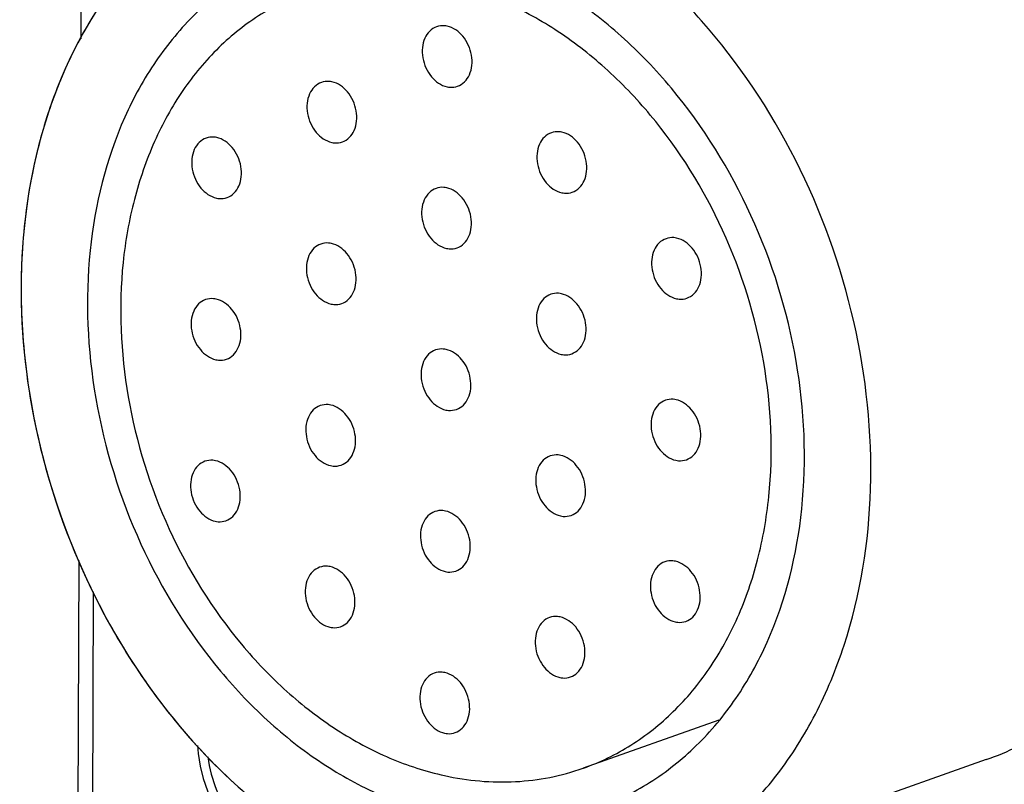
# Model space of a CAD drawing. Header units: millimetres. Extents: x 0 to 841, y 0 to 595.
# Tile 33 of 59: x 658 to 682, y 464 to 482. Entities that reach past the tile are written whole.
import ezdxf

# ---------------------------------------------------------------- set-up
doc = ezdxf.new("R2010")
doc.units = ezdxf.units.MM
doc.header["$LTSCALE"] = 65.395
for name, color, linetype in [('3D-TOPRH-WS-SHAPE', 7, 'CONTINUOUS'), ('BODY_CASE-WS-SHAPE', 7, 'CONTINUOUS'), ('SIDE_CASE-WS-RH-SHAPE', 7, 'CONTINUOUS'), ('SRC2A21-26S-SHAPE', 7, 'CONTINUOUS')]:
    doc.layers.add(name, color=color, linetype=linetype)

msp = doc.modelspace()

# ---------------------------------------------------------------- linework, layer by layer
at = {"layer": '3D-TOPRH-WS-SHAPE', "color": 7, "linetype": 'Continuous'}
for p, q in [((660.057, 547.036), (659.82, 481.996)), ((659.774, 469.591), (659.654, 436.739)), ((660.118, 468.845), (660, 436.528)), ((675, 465.787), (671.772, 464.647)), ((681.362, 464.852), (676.705, 463.208)), ((671.772, 464.647), (671.78, 464.65))]:
    msp.add_line(p, q, dxfattribs=at)
msp.add_lwpolyline([(662.599, 465.188), (662.613, 464.999), (662.662, 464.699), (662.737, 464.402), (662.836, 464.11), (662.958, 463.827), (663.103, 463.557), (663.269, 463.302), (663.453, 463.066), (663.654, 462.851), (663.87, 462.658), (664.097, 462.492), (664.335, 462.351), (664.58, 462.239), (664.829, 462.156), (664.944, 462.128)], dxfattribs=at)
for points, knots in [([(681.362, 464.852), (681.878, 465.035), (682.884, 465.522), (684.213, 466.579), (685.335, 467.929), (686.536, 470.11), (687.165, 472.672), (687.242, 475.362), (686.94, 478.18), (685.875, 481.608), (683.997, 484.639), (682.096, 486.623), (680.543, 487.822), (678.891, 488.713), (677.725, 489.094), (677.144, 489.221)], [0, 0, 0, 0, 0.052839, 0.106742, 0.162598, 0.221, 0.34573, 0.412015, 0.48009, 0.618333, 0.754291, 0.819699, 0.882566, 0.942662, 1, 1, 1, 1]), ([(673.99, 462.378), (674.448, 462.64), (675.324, 463.273), (676.441, 464.483), (677.352, 465.933), (678.278, 468.174), (678.784, 471.366), (678.363, 475.336), (676.984, 479.16), (675.113, 481.964), (673.271, 483.789), (671.783, 484.891), (670.209, 485.712), (669.104, 486.067), (668.554, 486.187)], [0, 0, 0, 0, 0.053161, 0.107986, 0.165083, 0.22477, 0.35147, 0.485955, 0.623189, 0.757345, 0.821799, 0.883804, 0.943205, 1, 1, 1, 1]), ([(664.247, 485.958), (663.795, 485.798), (662.914, 485.386), (661.724, 484.518), (660.684, 483.418), (659.818, 482.112), (659.143, 480.63), (658.506, 478.427), (658.271, 475.414), (658.854, 471.752), (660.242, 468.268), (662.322, 465.251), (664.133, 463.656), (665.102, 463.027)], [0, 0, 0, 0, 0.052358, 0.105533, 0.16023, 0.216977, 0.27608, 0.337618, 0.467049, 0.602637, 0.73982, 0.873651, 1, 1, 1, 1]), ([(672.105, 463.705), (672.541, 463.858), (673.39, 464.27), (674.511, 465.161), (675.458, 466.3), (676.471, 468.141), (677.145, 470.886), (676.984, 474.395), (675.913, 477.841), (674.329, 480.399), (672.725, 482.073), (671.415, 483.085), (670.02, 483.837), (669.037, 484.158), (668.547, 484.265)], [0, 0, 0, 0, 0.052856, 0.106776, 0.162649, 0.221069, 0.345838, 0.479927, 0.618213, 0.754214, 0.819643, 0.882529, 0.942644, 1, 1, 1, 1]), ([(664.913, 484.072), (664.477, 483.918), (663.628, 483.506), (662.507, 482.615), (661.56, 481.476), (660.547, 479.635), (659.873, 476.89), (660.034, 473.381), (661.105, 469.935), (662.689, 467.377), (664.293, 465.703), (665.603, 464.691), (666.998, 463.939), (667.981, 463.618), (668.471, 463.511)], [0, 0, 0, 0, 0.052856, 0.106776, 0.162649, 0.221069, 0.345838, 0.479927, 0.618213, 0.754214, 0.819643, 0.882529, 0.942644, 1, 1, 1, 1]), ([(671.78, 464.65), (672.175, 464.79), (672.943, 465.164), (673.96, 465.973), (674.817, 467.007), (675.492, 468.235), (675.966, 469.619), (676.322, 471.654), (676.199, 474.357), (675.225, 477.481), (673.786, 479.801), (672.331, 481.318), (671.143, 482.235), (669.879, 482.916), (668.988, 483.207), (668.543, 483.304)], [0, 0, 0, 0, 0.052805, 0.106685, 0.162531, 0.220943, 0.282172, 0.346139, 0.480295, 0.618579, 0.754477, 0.819833, 0.882656, 0.942694, 1, 1, 1, 1]), ([(665.246, 483.129), (664.85, 482.989), (664.081, 482.616), (663.063, 481.808), (662.205, 480.775), (661.529, 479.548), (661.053, 478.163), (660.696, 476.129), (660.818, 473.424), (661.792, 470.298), (663.23, 467.977), (664.686, 466.459), (665.874, 465.542), (667.138, 464.86), (668.03, 464.569), (668.475, 464.472)], [0, 0, 0, 0, 0.052805, 0.106679, 0.162517, 0.220919, 0.282139, 0.346099, 0.480251, 0.618542, 0.754453, 0.819817, 0.882646, 0.94269, 1, 1, 1, 1]), ([(668.54, 482.296), (668.518, 482.3), (668.434, 482.313), (668.347, 482.303), (668.287, 482.282)], [0, 0, 0, 0, 0.257691, 1, 1, 1, 1]), ([(668.787, 480.868), (668.848, 480.889), (668.964, 480.964), (669.082, 481.143), (669.137, 481.366), (669.126, 481.61), (669.051, 481.85), (668.887, 482.118), (668.683, 482.264), (668.54, 482.296)], [0, 0, 0, 0, 0.106687, 0.22107, 0.346498, 0.481295, 0.620314, 0.757038, 1, 1, 1, 1]), ([(668.287, 482.282), (668.227, 482.261), (668.11, 482.186), (667.992, 482.007), (667.938, 481.784), (667.948, 481.54), (668.023, 481.3), (668.188, 481.032), (668.391, 480.886), (668.534, 480.854)], [0, 0, 0, 0, 0.106687, 0.22107, 0.346498, 0.481295, 0.620314, 0.757038, 1, 1, 1, 1]), ([(665.545, 480.959), (665.484, 480.937), (665.367, 480.862), (665.25, 480.683), (665.195, 480.46), (665.206, 480.216), (665.281, 479.977), (665.445, 479.709), (665.649, 479.562), (665.792, 479.531)], [0, 0, 0, 0, 0.106687, 0.22107, 0.346498, 0.481295, 0.620314, 0.757038, 1, 1, 1, 1]), ([(665.797, 480.972), (665.776, 480.977), (665.692, 480.99), (665.604, 480.98), (665.545, 480.959)], [0, 0, 0, 0, 0.257691, 1, 1, 1, 1]), ([(666.045, 479.544), (666.105, 479.566), (666.222, 479.64), (666.34, 479.819), (666.394, 480.043), (666.384, 480.286), (666.308, 480.526), (666.144, 480.794), (665.941, 480.941), (665.797, 480.972)], [0, 0, 0, 0, 0.106687, 0.22107, 0.346498, 0.481295, 0.620314, 0.757038, 1, 1, 1, 1]), ([(668.534, 480.854), (668.556, 480.85), (668.64, 480.837), (668.727, 480.847), (668.787, 480.868)], [0, 0, 0, 0, 0.257691, 1, 1, 1, 1]), ([(671.016, 479.762), (670.955, 479.741), (670.838, 479.666), (670.72, 479.487), (670.666, 479.264), (670.677, 479.02), (670.752, 478.78), (670.916, 478.512), (671.119, 478.366), (671.263, 478.334)], [0, 0, 0, 0, 0.106687, 0.22107, 0.346498, 0.481295, 0.620314, 0.757038, 1, 1, 1, 1]), ([(671.268, 479.776), (671.247, 479.78), (671.163, 479.793), (671.075, 479.783), (671.016, 479.762)], [0, 0, 0, 0, 0.257691, 1, 1, 1, 1]), ([(671.515, 478.348), (671.576, 478.369), (671.693, 478.444), (671.81, 478.623), (671.865, 478.846), (671.854, 479.09), (671.779, 479.33), (671.615, 479.598), (671.411, 479.744), (671.268, 479.776)], [0, 0, 0, 0, 0.106687, 0.22107, 0.346498, 0.481295, 0.620314, 0.757038, 1, 1, 1, 1]), ([(662.803, 479.635), (662.742, 479.614), (662.625, 479.539), (662.508, 479.36), (662.453, 479.136), (662.464, 478.893), (662.539, 478.653), (662.703, 478.385), (662.906, 478.238), (663.05, 478.207)], [0, 0, 0, 0, 0.106687, 0.22107, 0.346498, 0.481295, 0.620314, 0.757038, 1, 1, 1, 1]), ([(663.055, 479.648), (663.034, 479.653), (662.95, 479.666), (662.862, 479.656), (662.803, 479.635)], [0, 0, 0, 0, 0.257691, 1, 1, 1, 1]), ([(663.302, 478.221), (663.363, 478.242), (663.48, 478.317), (663.597, 478.496), (663.652, 478.719), (663.641, 478.963), (663.566, 479.203), (663.402, 479.47), (663.199, 479.617), (663.055, 479.648)], [0, 0, 0, 0, 0.106687, 0.22107, 0.346498, 0.481295, 0.620314, 0.757038, 1, 1, 1, 1]), ([(665.792, 479.531), (665.814, 479.526), (665.897, 479.513), (665.985, 479.523), (666.045, 479.544)], [0, 0, 0, 0, 0.257691, 1, 1, 1, 1]), ([(668.273, 478.439), (668.213, 478.417), (668.096, 478.343), (667.978, 478.164), (667.923, 477.94), (667.934, 477.696), (668.009, 477.457), (668.174, 477.189), (668.377, 477.042), (668.52, 477.011)], [0, 0, 0, 0, 0.106687, 0.22107, 0.346498, 0.481295, 0.620314, 0.757038, 1, 1, 1, 1]), ([(668.526, 478.452), (668.504, 478.457), (668.42, 478.47), (668.333, 478.46), (668.273, 478.439)], [0, 0, 0, 0, 0.257691, 1, 1, 1, 1]), ([(668.773, 477.024), (668.834, 477.046), (668.95, 477.121), (669.068, 477.3), (669.123, 477.523), (669.112, 477.767), (669.037, 478.006), (668.873, 478.274), (668.669, 478.421), (668.526, 478.452)], [0, 0, 0, 0, 0.106687, 0.22107, 0.346498, 0.481295, 0.620314, 0.757038, 1, 1, 1, 1]), ([(671.263, 478.334), (671.284, 478.33), (671.368, 478.317), (671.456, 478.327), (671.515, 478.348)], [0, 0, 0, 0, 0.257691, 1, 1, 1, 1]), ([(663.05, 478.207), (663.071, 478.202), (663.155, 478.19), (663.243, 478.2), (663.302, 478.221)], [0, 0, 0, 0, 0.257691, 1, 1, 1, 1]), ([(665.783, 477.129), (665.762, 477.133), (665.678, 477.146), (665.59, 477.136), (665.531, 477.115)], [0, 0, 0, 0, 0.257691, 1, 1, 1, 1]), ([(673.744, 477.242), (673.683, 477.221), (673.566, 477.146), (673.449, 476.967), (673.394, 476.744), (673.405, 476.5), (673.48, 476.26), (673.644, 475.993), (673.848, 475.846), (673.991, 475.815)], [0, 0, 0, 0, 0.106687, 0.22107, 0.346498, 0.481295, 0.620314, 0.757038, 1, 1, 1, 1]), ([(673.996, 477.256), (673.975, 477.261), (673.891, 477.274), (673.803, 477.263), (673.744, 477.242)], [0, 0, 0, 0, 0.257691, 1, 1, 1, 1]), ([(674.243, 475.828), (674.304, 475.85), (674.421, 475.924), (674.539, 476.103), (674.593, 476.327), (674.582, 476.57), (674.507, 476.81), (674.343, 477.078), (674.14, 477.225), (673.996, 477.256)], [0, 0, 0, 0, 0.106687, 0.22107, 0.346498, 0.481295, 0.620314, 0.757038, 1, 1, 1, 1]), ([(665.531, 477.115), (665.47, 477.094), (665.353, 477.019), (665.236, 476.84), (665.181, 476.617), (665.192, 476.373), (665.267, 476.133), (665.431, 475.865), (665.635, 475.719), (665.778, 475.687)], [0, 0, 0, 0, 0.106687, 0.22107, 0.346498, 0.481295, 0.620314, 0.757038, 1, 1, 1, 1]), ([(666.03, 475.701), (666.091, 475.722), (666.208, 475.797), (666.326, 475.976), (666.38, 476.199), (666.369, 476.443), (666.294, 476.683), (666.13, 476.951), (665.927, 477.097), (665.783, 477.129)], [0, 0, 0, 0, 0.106687, 0.22107, 0.346498, 0.481295, 0.620314, 0.757038, 1, 1, 1, 1]), ([(668.52, 477.011), (668.542, 477.006), (668.626, 476.993), (668.713, 477.003), (668.773, 477.024)], [0, 0, 0, 0, 0.257691, 1, 1, 1, 1]), ([(662.789, 475.792), (662.728, 475.77), (662.611, 475.695), (662.493, 475.516), (662.439, 475.293), (662.45, 475.049), (662.525, 474.81), (662.689, 474.542), (662.892, 474.395), (663.036, 474.364)], [0, 0, 0, 0, 0.106687, 0.22107, 0.346498, 0.481295, 0.620314, 0.757038, 1, 1, 1, 1]), ([(663.041, 475.805), (663.02, 475.81), (662.936, 475.823), (662.848, 475.813), (662.789, 475.792)], [0, 0, 0, 0, 0.257691, 1, 1, 1, 1]), ([(663.288, 474.377), (663.349, 474.399), (663.466, 474.473), (663.583, 474.652), (663.638, 474.876), (663.627, 475.12), (663.552, 475.359), (663.388, 475.627), (663.184, 475.774), (663.041, 475.805)], [0, 0, 0, 0, 0.106687, 0.22107, 0.346498, 0.481295, 0.620314, 0.757038, 1, 1, 1, 1]), ([(671.002, 475.919), (670.941, 475.897), (670.824, 475.823), (670.706, 475.644), (670.652, 475.42), (670.663, 475.177), (670.738, 474.937), (670.902, 474.669), (671.105, 474.522), (671.249, 474.491)], [0, 0, 0, 0, 0.106687, 0.22107, 0.346498, 0.481295, 0.620314, 0.757038, 1, 1, 1, 1]), ([(671.254, 475.932), (671.233, 475.937), (671.149, 475.95), (671.061, 475.94), (671.002, 475.919)], [0, 0, 0, 0, 0.257691, 1, 1, 1, 1]), ([(671.501, 474.504), (671.562, 474.526), (671.679, 474.601), (671.796, 474.78), (671.851, 475.003), (671.84, 475.247), (671.765, 475.487), (671.601, 475.754), (671.397, 475.901), (671.254, 475.932)], [0, 0, 0, 0, 0.106687, 0.22107, 0.346498, 0.481295, 0.620314, 0.757038, 1, 1, 1, 1]), ([(673.991, 475.815), (674.012, 475.81), (674.096, 475.797), (674.184, 475.807), (674.243, 475.828)], [0, 0, 0, 0, 0.257691, 1, 1, 1, 1]), ([(665.778, 475.687), (665.799, 475.683), (665.883, 475.67), (665.971, 475.68), (666.03, 475.701)], [0, 0, 0, 0, 0.257691, 1, 1, 1, 1]), ([(668.259, 474.595), (668.198, 474.574), (668.082, 474.499), (667.964, 474.32), (667.909, 474.097), (667.92, 473.853), (667.995, 473.613), (668.159, 473.345), (668.363, 473.199), (668.506, 473.167)], [0, 0, 0, 0, 0.106687, 0.22107, 0.346498, 0.481295, 0.620314, 0.757038, 1, 1, 1, 1]), ([(668.512, 474.609), (668.49, 474.613), (668.406, 474.626), (668.319, 474.616), (668.259, 474.595)], [0, 0, 0, 0, 0.257691, 1, 1, 1, 1]), ([(668.759, 473.181), (668.82, 473.202), (668.936, 473.277), (669.054, 473.456), (669.109, 473.68), (669.098, 473.923), (669.023, 474.163), (668.859, 474.431), (668.655, 474.577), (668.512, 474.609)], [0, 0, 0, 0, 0.106687, 0.22107, 0.346498, 0.481295, 0.620314, 0.757038, 1, 1, 1, 1]), ([(663.036, 474.364), (663.057, 474.359), (663.141, 474.346), (663.229, 474.356), (663.288, 474.377)], [0, 0, 0, 0, 0.257691, 1, 1, 1, 1]), ([(671.249, 474.491), (671.27, 474.486), (671.354, 474.473), (671.442, 474.484), (671.501, 474.504)], [0, 0, 0, 0, 0.257691, 1, 1, 1, 1]), ([(673.73, 473.399), (673.669, 473.378), (673.552, 473.303), (673.435, 473.124), (673.38, 472.9), (673.391, 472.657), (673.466, 472.417), (673.63, 472.149), (673.834, 472.003), (673.977, 471.971)], [0, 0, 0, 0, 0.106687, 0.22107, 0.346498, 0.481295, 0.620314, 0.757038, 1, 1, 1, 1]), ([(673.982, 473.413), (673.961, 473.417), (673.877, 473.43), (673.789, 473.42), (673.73, 473.399)], [0, 0, 0, 0, 0.257691, 1, 1, 1, 1]), ([(674.229, 471.985), (674.29, 472.006), (674.407, 472.081), (674.525, 472.26), (674.579, 472.483), (674.568, 472.727), (674.493, 472.967), (674.329, 473.235), (674.126, 473.381), (673.982, 473.413)], [0, 0, 0, 0, 0.106687, 0.22107, 0.346498, 0.481295, 0.620314, 0.757038, 1, 1, 1, 1]), ([(665.517, 473.272), (665.456, 473.25), (665.339, 473.176), (665.222, 472.997), (665.167, 472.773), (665.178, 472.529), (665.253, 472.29), (665.417, 472.022), (665.621, 471.875), (665.764, 471.844)], [0, 0, 0, 0, 0.106687, 0.22107, 0.346498, 0.481295, 0.620314, 0.757038, 1, 1, 1, 1]), ([(665.769, 473.285), (665.748, 473.29), (665.664, 473.303), (665.576, 473.293), (665.517, 473.272)], [0, 0, 0, 0, 0.257691, 1, 1, 1, 1]), ([(666.016, 471.857), (666.077, 471.879), (666.194, 471.954), (666.312, 472.133), (666.366, 472.356), (666.355, 472.6), (666.28, 472.839), (666.116, 473.107), (665.913, 473.254), (665.769, 473.285)], [0, 0, 0, 0, 0.106687, 0.22107, 0.346498, 0.481295, 0.620314, 0.757038, 1, 1, 1, 1]), ([(668.506, 473.167), (668.528, 473.163), (668.612, 473.15), (668.699, 473.16), (668.759, 473.181)], [0, 0, 0, 0, 0.257691, 1, 1, 1, 1]), ([(670.988, 472.075), (670.927, 472.054), (670.81, 471.979), (670.692, 471.8), (670.638, 471.577), (670.649, 471.333), (670.724, 471.093), (670.888, 470.826), (671.091, 470.679), (671.235, 470.648)], [0, 0, 0, 0, 0.106687, 0.22107, 0.346498, 0.481295, 0.620314, 0.757038, 1, 1, 1, 1]), ([(671.24, 472.089), (671.219, 472.094), (671.135, 472.107), (671.047, 472.096), (670.988, 472.075)], [0, 0, 0, 0, 0.257691, 1, 1, 1, 1]), ([(671.487, 470.661), (671.548, 470.683), (671.665, 470.757), (671.782, 470.936), (671.837, 471.16), (671.826, 471.403), (671.751, 471.643), (671.587, 471.911), (671.383, 472.058), (671.24, 472.089)], [0, 0, 0, 0, 0.106687, 0.22107, 0.346498, 0.481295, 0.620314, 0.757038, 1, 1, 1, 1]), ([(673.977, 471.971), (673.998, 471.967), (674.082, 471.954), (674.17, 471.964), (674.229, 471.985)], [0, 0, 0, 0, 0.257691, 1, 1, 1, 1]), ([(662.775, 471.948), (662.714, 471.927), (662.597, 471.852), (662.479, 471.673), (662.425, 471.45), (662.436, 471.206), (662.511, 470.966), (662.675, 470.698), (662.878, 470.552), (663.022, 470.52)], [0, 0, 0, 0, 0.106687, 0.22107, 0.346498, 0.481295, 0.620314, 0.757038, 1, 1, 1, 1]), ([(663.027, 471.962), (663.006, 471.966), (662.922, 471.979), (662.834, 471.969), (662.775, 471.948)], [0, 0, 0, 0, 0.257691, 1, 1, 1, 1]), ([(663.274, 470.534), (663.335, 470.555), (663.452, 470.63), (663.569, 470.809), (663.624, 471.032), (663.613, 471.276), (663.538, 471.516), (663.374, 471.784), (663.17, 471.93), (663.027, 471.962)], [0, 0, 0, 0, 0.106687, 0.22107, 0.346498, 0.481295, 0.620314, 0.757038, 1, 1, 1, 1]), ([(665.764, 471.844), (665.785, 471.839), (665.869, 471.826), (665.957, 471.836), (666.016, 471.857)], [0, 0, 0, 0, 0.257691, 1, 1, 1, 1]), ([(668.245, 470.752), (668.184, 470.73), (668.068, 470.656), (667.95, 470.477), (667.895, 470.253), (667.906, 470.01), (667.981, 469.77), (668.145, 469.502), (668.349, 469.355), (668.492, 469.324)], [0, 0, 0, 0, 0.106687, 0.22107, 0.346498, 0.481295, 0.620314, 0.757038, 1, 1, 1, 1]), ([(668.498, 470.765), (668.476, 470.77), (668.392, 470.783), (668.305, 470.773), (668.245, 470.752)], [0, 0, 0, 0, 0.257691, 1, 1, 1, 1]), ([(668.745, 469.338), (668.805, 469.359), (668.922, 469.434), (669.04, 469.613), (669.095, 469.836), (669.084, 470.08), (669.009, 470.32), (668.844, 470.587), (668.641, 470.734), (668.498, 470.765)], [0, 0, 0, 0, 0.106687, 0.22107, 0.346498, 0.481295, 0.620314, 0.757038, 1, 1, 1, 1]), ([(671.235, 470.648), (671.256, 470.643), (671.34, 470.63), (671.428, 470.64), (671.487, 470.661)], [0, 0, 0, 0, 0.257691, 1, 1, 1, 1]), ([(663.022, 470.52), (663.043, 470.516), (663.127, 470.503), (663.215, 470.513), (663.274, 470.534)], [0, 0, 0, 0, 0.257691, 1, 1, 1, 1]), ([(665.503, 469.428), (665.442, 469.407), (665.325, 469.332), (665.208, 469.153), (665.153, 468.93), (665.164, 468.686), (665.239, 468.446), (665.403, 468.178), (665.607, 468.032), (665.75, 468.001)], [0, 0, 0, 0, 0.106687, 0.22107, 0.346498, 0.481295, 0.620314, 0.757038, 1, 1, 1, 1]), ([(665.755, 469.442), (665.734, 469.446), (665.65, 469.459), (665.562, 469.449), (665.503, 469.428)], [0, 0, 0, 0, 0.257691, 1, 1, 1, 1]), ([(666.002, 468.014), (666.063, 468.035), (666.18, 468.11), (666.298, 468.289), (666.352, 468.513), (666.341, 468.756), (666.266, 468.996), (666.102, 469.264), (665.899, 469.41), (665.755, 469.442)], [0, 0, 0, 0, 0.106687, 0.22107, 0.346498, 0.481295, 0.620314, 0.757038, 1, 1, 1, 1]), ([(673.716, 469.556), (673.655, 469.534), (673.538, 469.459), (673.421, 469.28), (673.366, 469.057), (673.377, 468.813), (673.452, 468.574), (673.616, 468.306), (673.82, 468.159), (673.963, 468.128)], [0, 0, 0, 0, 0.106687, 0.22107, 0.346498, 0.481295, 0.620314, 0.757038, 1, 1, 1, 1]), ([(673.968, 469.569), (673.947, 469.574), (673.863, 469.587), (673.775, 469.577), (673.716, 469.556)], [0, 0, 0, 0, 0.257691, 1, 1, 1, 1]), ([(674.215, 468.141), (674.276, 468.163), (674.393, 468.237), (674.51, 468.416), (674.565, 468.64), (674.554, 468.884), (674.479, 469.123), (674.315, 469.391), (674.112, 469.538), (673.968, 469.569)], [0, 0, 0, 0, 0.106687, 0.22107, 0.346498, 0.481295, 0.620314, 0.757038, 1, 1, 1, 1]), ([(668.492, 469.324), (668.514, 469.319), (668.598, 469.306), (668.685, 469.317), (668.745, 469.338)], [0, 0, 0, 0, 0.257691, 1, 1, 1, 1]), ([(671.226, 468.246), (671.204, 468.25), (671.121, 468.263), (671.033, 468.253), (670.973, 468.232)], [0, 0, 0, 0, 0.257691, 1, 1, 1, 1]), ([(671.473, 466.818), (671.534, 466.839), (671.651, 466.914), (671.768, 467.093), (671.823, 467.316), (671.812, 467.56), (671.737, 467.8), (671.573, 468.068), (671.369, 468.214), (671.226, 468.246)], [0, 0, 0, 0, 0.106687, 0.22107, 0.346498, 0.481295, 0.620314, 0.757038, 1, 1, 1, 1]), ([(665.75, 468.001), (665.771, 467.996), (665.855, 467.983), (665.943, 467.993), (666.002, 468.014)], [0, 0, 0, 0, 0.257691, 1, 1, 1, 1]), ([(670.973, 468.232), (670.913, 468.211), (670.796, 468.136), (670.678, 467.957), (670.624, 467.734), (670.634, 467.49), (670.71, 467.25), (670.874, 466.982), (671.077, 466.836), (671.221, 466.804)], [0, 0, 0, 0, 0.106687, 0.22107, 0.346498, 0.481295, 0.620314, 0.757038, 1, 1, 1, 1]), ([(673.963, 468.128), (673.984, 468.123), (674.068, 468.11), (674.156, 468.12), (674.215, 468.141)], [0, 0, 0, 0, 0.257691, 1, 1, 1, 1]), ([(668.231, 466.909), (668.17, 466.887), (668.054, 466.812), (667.936, 466.633), (667.881, 466.41), (667.892, 466.166), (667.967, 465.927), (668.131, 465.659), (668.335, 465.512), (668.478, 465.481)], [0, 0, 0, 0, 0.106687, 0.22107, 0.346498, 0.481295, 0.620314, 0.757038, 1, 1, 1, 1]), ([(668.484, 466.922), (668.462, 466.927), (668.378, 466.94), (668.291, 466.93), (668.231, 466.909)], [0, 0, 0, 0, 0.257691, 1, 1, 1, 1]), ([(668.731, 465.494), (668.791, 465.516), (668.908, 465.59), (669.026, 465.769), (669.081, 465.993), (669.07, 466.236), (668.995, 466.476), (668.83, 466.744), (668.627, 466.891), (668.484, 466.922)], [0, 0, 0, 0, 0.106687, 0.22107, 0.346498, 0.481295, 0.620314, 0.757038, 1, 1, 1, 1]), ([(671.221, 466.804), (671.242, 466.8), (671.326, 466.787), (671.414, 466.797), (671.473, 466.818)], [0, 0, 0, 0, 0.257691, 1, 1, 1, 1]), ([(668.478, 465.481), (668.5, 465.476), (668.584, 465.463), (668.671, 465.473), (668.731, 465.494)], [0, 0, 0, 0, 0.257691, 1, 1, 1, 1]), ([(662.844, 464.92), (662.879, 464.643), (663.026, 464.1), (663.441, 463.388), (664.008, 462.846), (664.472, 462.635), (664.704, 462.584)], [0, 0, 0, 0, 0.265308, 0.527667, 0.774737, 1, 1, 1, 1]), ([(668.475, 464.472), (669.026, 464.351), (670.148, 464.249), (671.257, 464.465), (671.772, 464.647)], [0, 0, 0, 0, 0.50818, 1, 1, 1, 1])]:
    msp.add_open_spline(points, degree=3, knots=knots, dxfattribs=at)
at = {"layer": 'BODY_CASE-WS-SHAPE', "color": 7, "linetype": 'Continuous'}
msp.add_lwpolyline([(662.599, 465.188), (662.613, 464.999), (662.662, 464.699), (662.737, 464.402), (662.836, 464.11), (662.958, 463.827), (663.103, 463.557), (663.269, 463.302), (663.453, 463.066), (663.654, 462.851), (663.87, 462.658), (664.097, 462.492), (664.335, 462.351), (664.58, 462.239), (664.829, 462.156), (664.944, 462.128)], dxfattribs=at)
msp.add_open_spline([(662.844, 464.92), (662.879, 464.643), (663.026, 464.1), (663.441, 463.388), (664.008, 462.846), (664.472, 462.635), (664.704, 462.584)], degree=3, knots=[0, 0, 0, 0, 0.265308, 0.527667, 0.774737, 1, 1, 1, 1], dxfattribs=at)
at = {"layer": 'SIDE_CASE-WS-RH-SHAPE', "color": 7, "linetype": 'Continuous'}
for p, q in [((660.057, 547.036), (659.82, 481.996)), ((659.774, 469.591), (659.654, 436.739)), ((660.118, 468.845), (660, 436.528))]:
    msp.add_line(p, q, dxfattribs=at)
at = {"layer": 'SRC2A21-26S-SHAPE', "color": 7, "linetype": 'Continuous'}
for p, q in [((675, 465.787), (671.772, 464.647)), ((681.362, 464.852), (676.705, 463.208)), ((671.772, 464.647), (671.78, 464.65))]:
    msp.add_line(p, q, dxfattribs=at)
for points, knots in [([(681.362, 464.852), (681.878, 465.035), (682.884, 465.522), (684.213, 466.579), (685.335, 467.929), (686.536, 470.11), (687.165, 472.672), (687.242, 475.362), (686.94, 478.18), (685.875, 481.608), (683.997, 484.639), (682.096, 486.623), (680.543, 487.822), (678.891, 488.713), (677.725, 489.094), (677.144, 489.221)], [0, 0, 0, 0, 0.052839, 0.106742, 0.162598, 0.221, 0.34573, 0.412015, 0.48009, 0.618333, 0.754291, 0.819699, 0.882566, 0.942662, 1, 1, 1, 1]), ([(673.99, 462.378), (674.448, 462.64), (675.324, 463.273), (676.441, 464.483), (677.352, 465.933), (678.278, 468.174), (678.784, 471.366), (678.363, 475.336), (676.984, 479.16), (675.113, 481.964), (673.271, 483.789), (671.783, 484.891), (670.209, 485.712), (669.104, 486.067), (668.554, 486.187)], [0, 0, 0, 0, 0.053161, 0.107986, 0.165083, 0.22477, 0.35147, 0.485955, 0.623189, 0.757345, 0.821799, 0.883804, 0.943205, 1, 1, 1, 1]), ([(664.247, 485.958), (663.73, 485.775), (662.725, 485.287), (661.395, 484.231), (660.274, 482.881), (659.073, 480.7), (658.444, 478.138), (658.366, 475.448), (658.668, 472.63), (659.734, 469.202), (661.611, 466.171), (663.513, 464.187), (665.065, 462.988), (666.718, 462.097), (667.883, 461.716), (668.464, 461.589)], [0, 0, 0, 0, 0.052838, 0.106741, 0.162596, 0.220998, 0.345729, 0.412014, 0.480089, 0.618333, 0.754291, 0.8197, 0.882564, 0.942667, 1, 1, 1, 1]), ([(672.105, 463.705), (672.541, 463.858), (673.39, 464.27), (674.511, 465.161), (675.458, 466.3), (676.471, 468.141), (677.145, 470.886), (676.984, 474.395), (675.913, 477.841), (674.329, 480.399), (672.725, 482.073), (671.415, 483.085), (670.02, 483.837), (669.037, 484.158), (668.547, 484.265)], [0, 0, 0, 0, 0.052856, 0.106776, 0.162649, 0.221069, 0.345838, 0.479927, 0.618213, 0.754214, 0.819643, 0.882529, 0.942644, 1, 1, 1, 1]), ([(664.913, 484.072), (664.477, 483.918), (663.628, 483.506), (662.507, 482.615), (661.56, 481.476), (660.547, 479.635), (659.873, 476.89), (660.034, 473.381), (661.105, 469.935), (662.689, 467.377), (664.293, 465.703), (665.603, 464.691), (666.998, 463.939), (667.981, 463.618), (668.471, 463.511)], [0, 0, 0, 0, 0.052856, 0.106776, 0.162649, 0.221069, 0.345838, 0.479927, 0.618213, 0.754214, 0.819643, 0.882529, 0.942644, 1, 1, 1, 1]), ([(671.78, 464.65), (672.175, 464.79), (672.943, 465.164), (673.96, 465.973), (674.817, 467.007), (675.492, 468.235), (675.966, 469.619), (676.322, 471.654), (676.199, 474.357), (675.225, 477.481), (673.786, 479.801), (672.331, 481.318), (671.143, 482.235), (669.879, 482.916), (668.988, 483.207), (668.543, 483.304)], [0, 0, 0, 0, 0.052805, 0.106685, 0.162531, 0.220943, 0.282172, 0.346139, 0.480295, 0.618579, 0.754477, 0.819833, 0.882656, 0.942694, 1, 1, 1, 1]), ([(665.246, 483.129), (664.85, 482.989), (664.081, 482.616), (663.063, 481.808), (662.205, 480.775), (661.529, 479.548), (661.053, 478.163), (660.696, 476.129), (660.818, 473.424), (661.792, 470.298), (663.23, 467.977), (664.686, 466.459), (665.874, 465.542), (667.138, 464.86), (668.03, 464.569), (668.475, 464.472)], [0, 0, 0, 0, 0.052805, 0.106679, 0.162517, 0.220919, 0.282139, 0.346099, 0.480251, 0.618542, 0.754453, 0.819817, 0.882646, 0.94269, 1, 1, 1, 1]), ([(668.54, 482.296), (668.518, 482.3), (668.434, 482.313), (668.347, 482.303), (668.287, 482.282)], [0, 0, 0, 0, 0.257691, 1, 1, 1, 1]), ([(668.787, 480.868), (668.848, 480.889), (668.964, 480.964), (669.082, 481.143), (669.137, 481.366), (669.126, 481.61), (669.051, 481.85), (668.887, 482.118), (668.683, 482.264), (668.54, 482.296)], [0, 0, 0, 0, 0.106687, 0.22107, 0.346498, 0.481295, 0.620314, 0.757038, 1, 1, 1, 1]), ([(668.287, 482.282), (668.227, 482.261), (668.11, 482.186), (667.992, 482.007), (667.938, 481.784), (667.948, 481.54), (668.023, 481.3), (668.188, 481.032), (668.391, 480.886), (668.534, 480.854)], [0, 0, 0, 0, 0.106687, 0.22107, 0.346498, 0.481295, 0.620314, 0.757038, 1, 1, 1, 1]), ([(665.545, 480.959), (665.484, 480.937), (665.367, 480.862), (665.25, 480.683), (665.195, 480.46), (665.206, 480.216), (665.281, 479.977), (665.445, 479.709), (665.649, 479.562), (665.792, 479.531)], [0, 0, 0, 0, 0.106687, 0.22107, 0.346498, 0.481295, 0.620314, 0.757038, 1, 1, 1, 1]), ([(665.797, 480.972), (665.776, 480.977), (665.692, 480.99), (665.604, 480.98), (665.545, 480.959)], [0, 0, 0, 0, 0.257691, 1, 1, 1, 1]), ([(666.045, 479.544), (666.105, 479.566), (666.222, 479.64), (666.34, 479.819), (666.394, 480.043), (666.384, 480.286), (666.308, 480.526), (666.144, 480.794), (665.941, 480.941), (665.797, 480.972)], [0, 0, 0, 0, 0.106687, 0.22107, 0.346498, 0.481295, 0.620314, 0.757038, 1, 1, 1, 1]), ([(668.534, 480.854), (668.556, 480.85), (668.64, 480.837), (668.727, 480.847), (668.787, 480.868)], [0, 0, 0, 0, 0.257691, 1, 1, 1, 1]), ([(671.016, 479.762), (670.955, 479.741), (670.838, 479.666), (670.72, 479.487), (670.666, 479.264), (670.677, 479.02), (670.752, 478.78), (670.916, 478.512), (671.119, 478.366), (671.263, 478.334)], [0, 0, 0, 0, 0.106687, 0.22107, 0.346498, 0.481295, 0.620314, 0.757038, 1, 1, 1, 1]), ([(671.268, 479.776), (671.247, 479.78), (671.163, 479.793), (671.075, 479.783), (671.016, 479.762)], [0, 0, 0, 0, 0.257691, 1, 1, 1, 1]), ([(671.515, 478.348), (671.576, 478.369), (671.693, 478.444), (671.81, 478.623), (671.865, 478.846), (671.854, 479.09), (671.779, 479.33), (671.615, 479.598), (671.411, 479.744), (671.268, 479.776)], [0, 0, 0, 0, 0.106687, 0.22107, 0.346498, 0.481295, 0.620314, 0.757038, 1, 1, 1, 1]), ([(662.803, 479.635), (662.742, 479.614), (662.625, 479.539), (662.508, 479.36), (662.453, 479.136), (662.464, 478.893), (662.539, 478.653), (662.703, 478.385), (662.906, 478.238), (663.05, 478.207)], [0, 0, 0, 0, 0.106687, 0.22107, 0.346498, 0.481295, 0.620314, 0.757038, 1, 1, 1, 1]), ([(663.055, 479.648), (663.034, 479.653), (662.95, 479.666), (662.862, 479.656), (662.803, 479.635)], [0, 0, 0, 0, 0.257691, 1, 1, 1, 1]), ([(663.302, 478.221), (663.363, 478.242), (663.48, 478.317), (663.597, 478.496), (663.652, 478.719), (663.641, 478.963), (663.566, 479.203), (663.402, 479.47), (663.199, 479.617), (663.055, 479.648)], [0, 0, 0, 0, 0.106687, 0.22107, 0.346498, 0.481295, 0.620314, 0.757038, 1, 1, 1, 1]), ([(665.792, 479.531), (665.814, 479.526), (665.897, 479.513), (665.985, 479.523), (666.045, 479.544)], [0, 0, 0, 0, 0.257691, 1, 1, 1, 1]), ([(668.273, 478.439), (668.213, 478.417), (668.096, 478.343), (667.978, 478.164), (667.923, 477.94), (667.934, 477.696), (668.009, 477.457), (668.174, 477.189), (668.377, 477.042), (668.52, 477.011)], [0, 0, 0, 0, 0.106687, 0.22107, 0.346498, 0.481295, 0.620314, 0.757038, 1, 1, 1, 1]), ([(668.526, 478.452), (668.504, 478.457), (668.42, 478.47), (668.333, 478.46), (668.273, 478.439)], [0, 0, 0, 0, 0.257691, 1, 1, 1, 1]), ([(668.773, 477.024), (668.834, 477.046), (668.95, 477.121), (669.068, 477.3), (669.123, 477.523), (669.112, 477.767), (669.037, 478.006), (668.873, 478.274), (668.669, 478.421), (668.526, 478.452)], [0, 0, 0, 0, 0.106687, 0.22107, 0.346498, 0.481295, 0.620314, 0.757038, 1, 1, 1, 1]), ([(671.263, 478.334), (671.284, 478.33), (671.368, 478.317), (671.456, 478.327), (671.515, 478.348)], [0, 0, 0, 0, 0.257691, 1, 1, 1, 1]), ([(663.05, 478.207), (663.071, 478.202), (663.155, 478.19), (663.243, 478.2), (663.302, 478.221)], [0, 0, 0, 0, 0.257691, 1, 1, 1, 1]), ([(665.783, 477.129), (665.762, 477.133), (665.678, 477.146), (665.59, 477.136), (665.531, 477.115)], [0, 0, 0, 0, 0.257691, 1, 1, 1, 1]), ([(673.744, 477.242), (673.683, 477.221), (673.566, 477.146), (673.449, 476.967), (673.394, 476.744), (673.405, 476.5), (673.48, 476.26), (673.644, 475.993), (673.848, 475.846), (673.991, 475.815)], [0, 0, 0, 0, 0.106687, 0.22107, 0.346498, 0.481295, 0.620314, 0.757038, 1, 1, 1, 1]), ([(673.996, 477.256), (673.975, 477.261), (673.891, 477.274), (673.803, 477.263), (673.744, 477.242)], [0, 0, 0, 0, 0.257691, 1, 1, 1, 1]), ([(674.243, 475.828), (674.304, 475.85), (674.421, 475.924), (674.539, 476.103), (674.593, 476.327), (674.582, 476.57), (674.507, 476.81), (674.343, 477.078), (674.14, 477.225), (673.996, 477.256)], [0, 0, 0, 0, 0.106687, 0.22107, 0.346498, 0.481295, 0.620314, 0.757038, 1, 1, 1, 1]), ([(665.531, 477.115), (665.47, 477.094), (665.353, 477.019), (665.236, 476.84), (665.181, 476.617), (665.192, 476.373), (665.267, 476.133), (665.431, 475.865), (665.635, 475.719), (665.778, 475.687)], [0, 0, 0, 0, 0.106687, 0.22107, 0.346498, 0.481295, 0.620314, 0.757038, 1, 1, 1, 1]), ([(666.03, 475.701), (666.091, 475.722), (666.208, 475.797), (666.326, 475.976), (666.38, 476.199), (666.369, 476.443), (666.294, 476.683), (666.13, 476.951), (665.927, 477.097), (665.783, 477.129)], [0, 0, 0, 0, 0.106687, 0.22107, 0.346498, 0.481295, 0.620314, 0.757038, 1, 1, 1, 1]), ([(668.52, 477.011), (668.542, 477.006), (668.626, 476.993), (668.713, 477.003), (668.773, 477.024)], [0, 0, 0, 0, 0.257691, 1, 1, 1, 1]), ([(662.789, 475.792), (662.728, 475.77), (662.611, 475.695), (662.493, 475.516), (662.439, 475.293), (662.45, 475.049), (662.525, 474.81), (662.689, 474.542), (662.892, 474.395), (663.036, 474.364)], [0, 0, 0, 0, 0.106687, 0.22107, 0.346498, 0.481295, 0.620314, 0.757038, 1, 1, 1, 1]), ([(663.041, 475.805), (663.02, 475.81), (662.936, 475.823), (662.848, 475.813), (662.789, 475.792)], [0, 0, 0, 0, 0.257691, 1, 1, 1, 1]), ([(663.288, 474.377), (663.349, 474.399), (663.466, 474.473), (663.583, 474.652), (663.638, 474.876), (663.627, 475.12), (663.552, 475.359), (663.388, 475.627), (663.184, 475.774), (663.041, 475.805)], [0, 0, 0, 0, 0.106687, 0.22107, 0.346498, 0.481295, 0.620314, 0.757038, 1, 1, 1, 1]), ([(671.002, 475.919), (670.941, 475.897), (670.824, 475.823), (670.706, 475.644), (670.652, 475.42), (670.663, 475.177), (670.738, 474.937), (670.902, 474.669), (671.105, 474.522), (671.249, 474.491)], [0, 0, 0, 0, 0.106687, 0.22107, 0.346498, 0.481295, 0.620314, 0.757038, 1, 1, 1, 1]), ([(671.254, 475.932), (671.233, 475.937), (671.149, 475.95), (671.061, 475.94), (671.002, 475.919)], [0, 0, 0, 0, 0.257691, 1, 1, 1, 1]), ([(671.501, 474.504), (671.562, 474.526), (671.679, 474.601), (671.796, 474.78), (671.851, 475.003), (671.84, 475.247), (671.765, 475.487), (671.601, 475.754), (671.397, 475.901), (671.254, 475.932)], [0, 0, 0, 0, 0.106687, 0.22107, 0.346498, 0.481295, 0.620314, 0.757038, 1, 1, 1, 1]), ([(673.991, 475.815), (674.012, 475.81), (674.096, 475.797), (674.184, 475.807), (674.243, 475.828)], [0, 0, 0, 0, 0.257691, 1, 1, 1, 1]), ([(665.778, 475.687), (665.799, 475.683), (665.883, 475.67), (665.971, 475.68), (666.03, 475.701)], [0, 0, 0, 0, 0.257691, 1, 1, 1, 1]), ([(668.259, 474.595), (668.198, 474.574), (668.082, 474.499), (667.964, 474.32), (667.909, 474.097), (667.92, 473.853), (667.995, 473.613), (668.159, 473.345), (668.363, 473.199), (668.506, 473.167)], [0, 0, 0, 0, 0.106687, 0.22107, 0.346498, 0.481295, 0.620314, 0.757038, 1, 1, 1, 1]), ([(668.512, 474.609), (668.49, 474.613), (668.406, 474.626), (668.319, 474.616), (668.259, 474.595)], [0, 0, 0, 0, 0.257691, 1, 1, 1, 1]), ([(668.759, 473.181), (668.82, 473.202), (668.936, 473.277), (669.054, 473.456), (669.109, 473.68), (669.098, 473.923), (669.023, 474.163), (668.859, 474.431), (668.655, 474.577), (668.512, 474.609)], [0, 0, 0, 0, 0.106687, 0.22107, 0.346498, 0.481295, 0.620314, 0.757038, 1, 1, 1, 1]), ([(663.036, 474.364), (663.057, 474.359), (663.141, 474.346), (663.229, 474.356), (663.288, 474.377)], [0, 0, 0, 0, 0.257691, 1, 1, 1, 1]), ([(671.249, 474.491), (671.27, 474.486), (671.354, 474.473), (671.442, 474.484), (671.501, 474.504)], [0, 0, 0, 0, 0.257691, 1, 1, 1, 1]), ([(673.73, 473.399), (673.669, 473.378), (673.552, 473.303), (673.435, 473.124), (673.38, 472.9), (673.391, 472.657), (673.466, 472.417), (673.63, 472.149), (673.834, 472.003), (673.977, 471.971)], [0, 0, 0, 0, 0.106687, 0.22107, 0.346498, 0.481295, 0.620314, 0.757038, 1, 1, 1, 1]), ([(673.982, 473.413), (673.961, 473.417), (673.877, 473.43), (673.789, 473.42), (673.73, 473.399)], [0, 0, 0, 0, 0.257691, 1, 1, 1, 1]), ([(674.229, 471.985), (674.29, 472.006), (674.407, 472.081), (674.525, 472.26), (674.579, 472.483), (674.568, 472.727), (674.493, 472.967), (674.329, 473.235), (674.126, 473.381), (673.982, 473.413)], [0, 0, 0, 0, 0.106687, 0.22107, 0.346498, 0.481295, 0.620314, 0.757038, 1, 1, 1, 1]), ([(665.517, 473.272), (665.456, 473.25), (665.339, 473.176), (665.222, 472.997), (665.167, 472.773), (665.178, 472.529), (665.253, 472.29), (665.417, 472.022), (665.621, 471.875), (665.764, 471.844)], [0, 0, 0, 0, 0.106687, 0.22107, 0.346498, 0.481295, 0.620314, 0.757038, 1, 1, 1, 1]), ([(665.769, 473.285), (665.748, 473.29), (665.664, 473.303), (665.576, 473.293), (665.517, 473.272)], [0, 0, 0, 0, 0.257691, 1, 1, 1, 1]), ([(666.016, 471.857), (666.077, 471.879), (666.194, 471.954), (666.312, 472.133), (666.366, 472.356), (666.355, 472.6), (666.28, 472.839), (666.116, 473.107), (665.913, 473.254), (665.769, 473.285)], [0, 0, 0, 0, 0.106687, 0.22107, 0.346498, 0.481295, 0.620314, 0.757038, 1, 1, 1, 1]), ([(668.506, 473.167), (668.528, 473.163), (668.612, 473.15), (668.699, 473.16), (668.759, 473.181)], [0, 0, 0, 0, 0.257691, 1, 1, 1, 1]), ([(670.988, 472.075), (670.927, 472.054), (670.81, 471.979), (670.692, 471.8), (670.638, 471.577), (670.649, 471.333), (670.724, 471.093), (670.888, 470.826), (671.091, 470.679), (671.235, 470.648)], [0, 0, 0, 0, 0.106687, 0.22107, 0.346498, 0.481295, 0.620314, 0.757038, 1, 1, 1, 1]), ([(671.24, 472.089), (671.219, 472.094), (671.135, 472.107), (671.047, 472.096), (670.988, 472.075)], [0, 0, 0, 0, 0.257691, 1, 1, 1, 1]), ([(671.487, 470.661), (671.548, 470.683), (671.665, 470.757), (671.782, 470.936), (671.837, 471.16), (671.826, 471.403), (671.751, 471.643), (671.587, 471.911), (671.383, 472.058), (671.24, 472.089)], [0, 0, 0, 0, 0.106687, 0.22107, 0.346498, 0.481295, 0.620314, 0.757038, 1, 1, 1, 1]), ([(673.977, 471.971), (673.998, 471.967), (674.082, 471.954), (674.17, 471.964), (674.229, 471.985)], [0, 0, 0, 0, 0.257691, 1, 1, 1, 1]), ([(662.775, 471.948), (662.714, 471.927), (662.597, 471.852), (662.479, 471.673), (662.425, 471.45), (662.436, 471.206), (662.511, 470.966), (662.675, 470.698), (662.878, 470.552), (663.022, 470.52)], [0, 0, 0, 0, 0.106687, 0.22107, 0.346498, 0.481295, 0.620314, 0.757038, 1, 1, 1, 1]), ([(663.027, 471.962), (663.006, 471.966), (662.922, 471.979), (662.834, 471.969), (662.775, 471.948)], [0, 0, 0, 0, 0.257691, 1, 1, 1, 1]), ([(663.274, 470.534), (663.335, 470.555), (663.452, 470.63), (663.569, 470.809), (663.624, 471.032), (663.613, 471.276), (663.538, 471.516), (663.374, 471.784), (663.17, 471.93), (663.027, 471.962)], [0, 0, 0, 0, 0.106687, 0.22107, 0.346498, 0.481295, 0.620314, 0.757038, 1, 1, 1, 1]), ([(665.764, 471.844), (665.785, 471.839), (665.869, 471.826), (665.957, 471.836), (666.016, 471.857)], [0, 0, 0, 0, 0.257691, 1, 1, 1, 1]), ([(668.245, 470.752), (668.184, 470.73), (668.068, 470.656), (667.95, 470.477), (667.895, 470.253), (667.906, 470.01), (667.981, 469.77), (668.145, 469.502), (668.349, 469.355), (668.492, 469.324)], [0, 0, 0, 0, 0.106687, 0.22107, 0.346498, 0.481295, 0.620314, 0.757038, 1, 1, 1, 1]), ([(668.498, 470.765), (668.476, 470.77), (668.392, 470.783), (668.305, 470.773), (668.245, 470.752)], [0, 0, 0, 0, 0.257691, 1, 1, 1, 1]), ([(668.745, 469.338), (668.805, 469.359), (668.922, 469.434), (669.04, 469.613), (669.095, 469.836), (669.084, 470.08), (669.009, 470.32), (668.844, 470.587), (668.641, 470.734), (668.498, 470.765)], [0, 0, 0, 0, 0.106687, 0.22107, 0.346498, 0.481295, 0.620314, 0.757038, 1, 1, 1, 1]), ([(671.235, 470.648), (671.256, 470.643), (671.34, 470.63), (671.428, 470.64), (671.487, 470.661)], [0, 0, 0, 0, 0.257691, 1, 1, 1, 1]), ([(663.022, 470.52), (663.043, 470.516), (663.127, 470.503), (663.215, 470.513), (663.274, 470.534)], [0, 0, 0, 0, 0.257691, 1, 1, 1, 1]), ([(665.503, 469.428), (665.442, 469.407), (665.325, 469.332), (665.208, 469.153), (665.153, 468.93), (665.164, 468.686), (665.239, 468.446), (665.403, 468.178), (665.607, 468.032), (665.75, 468.001)], [0, 0, 0, 0, 0.106687, 0.22107, 0.346498, 0.481295, 0.620314, 0.757038, 1, 1, 1, 1]), ([(665.755, 469.442), (665.734, 469.446), (665.65, 469.459), (665.562, 469.449), (665.503, 469.428)], [0, 0, 0, 0, 0.257691, 1, 1, 1, 1]), ([(666.002, 468.014), (666.063, 468.035), (666.18, 468.11), (666.298, 468.289), (666.352, 468.513), (666.341, 468.756), (666.266, 468.996), (666.102, 469.264), (665.899, 469.41), (665.755, 469.442)], [0, 0, 0, 0, 0.106687, 0.22107, 0.346498, 0.481295, 0.620314, 0.757038, 1, 1, 1, 1]), ([(673.716, 469.556), (673.655, 469.534), (673.538, 469.459), (673.421, 469.28), (673.366, 469.057), (673.377, 468.813), (673.452, 468.574), (673.616, 468.306), (673.82, 468.159), (673.963, 468.128)], [0, 0, 0, 0, 0.106687, 0.22107, 0.346498, 0.481295, 0.620314, 0.757038, 1, 1, 1, 1]), ([(673.968, 469.569), (673.947, 469.574), (673.863, 469.587), (673.775, 469.577), (673.716, 469.556)], [0, 0, 0, 0, 0.257691, 1, 1, 1, 1]), ([(674.215, 468.141), (674.276, 468.163), (674.393, 468.237), (674.51, 468.416), (674.565, 468.64), (674.554, 468.884), (674.479, 469.123), (674.315, 469.391), (674.112, 469.538), (673.968, 469.569)], [0, 0, 0, 0, 0.106687, 0.22107, 0.346498, 0.481295, 0.620314, 0.757038, 1, 1, 1, 1]), ([(668.492, 469.324), (668.514, 469.319), (668.598, 469.306), (668.685, 469.317), (668.745, 469.338)], [0, 0, 0, 0, 0.257691, 1, 1, 1, 1]), ([(671.226, 468.246), (671.204, 468.25), (671.121, 468.263), (671.033, 468.253), (670.973, 468.232)], [0, 0, 0, 0, 0.257691, 1, 1, 1, 1]), ([(671.473, 466.818), (671.534, 466.839), (671.651, 466.914), (671.768, 467.093), (671.823, 467.316), (671.812, 467.56), (671.737, 467.8), (671.573, 468.068), (671.369, 468.214), (671.226, 468.246)], [0, 0, 0, 0, 0.106687, 0.22107, 0.346498, 0.481295, 0.620314, 0.757038, 1, 1, 1, 1]), ([(665.75, 468.001), (665.771, 467.996), (665.855, 467.983), (665.943, 467.993), (666.002, 468.014)], [0, 0, 0, 0, 0.257691, 1, 1, 1, 1]), ([(670.973, 468.232), (670.913, 468.211), (670.796, 468.136), (670.678, 467.957), (670.624, 467.734), (670.634, 467.49), (670.71, 467.25), (670.874, 466.982), (671.077, 466.836), (671.221, 466.804)], [0, 0, 0, 0, 0.106687, 0.22107, 0.346498, 0.481295, 0.620314, 0.757038, 1, 1, 1, 1]), ([(673.963, 468.128), (673.984, 468.123), (674.068, 468.11), (674.156, 468.12), (674.215, 468.141)], [0, 0, 0, 0, 0.257691, 1, 1, 1, 1]), ([(668.231, 466.909), (668.17, 466.887), (668.054, 466.812), (667.936, 466.633), (667.881, 466.41), (667.892, 466.166), (667.967, 465.927), (668.131, 465.659), (668.335, 465.512), (668.478, 465.481)], [0, 0, 0, 0, 0.106687, 0.22107, 0.346498, 0.481295, 0.620314, 0.757038, 1, 1, 1, 1]), ([(668.484, 466.922), (668.462, 466.927), (668.378, 466.94), (668.291, 466.93), (668.231, 466.909)], [0, 0, 0, 0, 0.257691, 1, 1, 1, 1]), ([(668.731, 465.494), (668.791, 465.516), (668.908, 465.59), (669.026, 465.769), (669.081, 465.993), (669.07, 466.236), (668.995, 466.476), (668.83, 466.744), (668.627, 466.891), (668.484, 466.922)], [0, 0, 0, 0, 0.106687, 0.22107, 0.346498, 0.481295, 0.620314, 0.757038, 1, 1, 1, 1]), ([(671.221, 466.804), (671.242, 466.8), (671.326, 466.787), (671.414, 466.797), (671.473, 466.818)], [0, 0, 0, 0, 0.257691, 1, 1, 1, 1]), ([(668.478, 465.481), (668.5, 465.476), (668.584, 465.463), (668.671, 465.473), (668.731, 465.494)], [0, 0, 0, 0, 0.257691, 1, 1, 1, 1]), ([(668.475, 464.472), (669.026, 464.351), (670.148, 464.249), (671.257, 464.465), (671.772, 464.647)], [0, 0, 0, 0, 0.50818, 1, 1, 1, 1])]:
    msp.add_open_spline(points, degree=3, knots=knots, dxfattribs=at)

doc.saveas('drawing.dxf')
